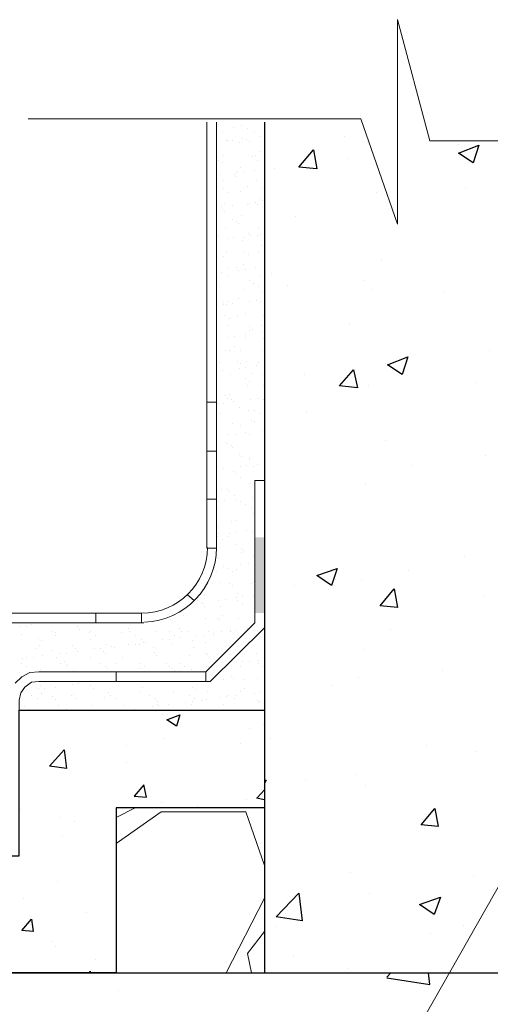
# Model space of a CAD drawing. Header units: metres. Extents: x -18 to 342, y 4 to 63.
# Tile 34 of 173: x 36.55 to 42.11, y 43.69 to 55.34. Entities that reach past the tile are written whole.
import ezdxf

# ---------------------------------------------------------------- set-up
doc = ezdxf.new("R2010")
doc.units = ezdxf.units.M
doc.header["$MEASUREMENT"] = 0
for name, color, linetype in [('PDF3_furn', 7, 'Continuous'), ('PDF3_hatch', 7, 'Continuous'), ('PDF3_hatch-borshi', 7, 'Continuous'), ('PDF3_Isogam', 7, 'Continuous'), ('PDF3_kaff', 7, 'Continuous'), ('PDF3_shear wall', 7, 'Continuous'), ('PDF3_textt', 7, 'Continuous'), ('PDF3_wall', 7, 'Continuous')]:
    doc.layers.add(name, color=color, linetype=linetype)

msp = doc.modelspace()

# ---------------------------------------------------------------- linework, layer by layer
at = {"layer": 'PDF3_furn', "lineweight": 18}
msp.add_lwpolyline([(44.807, 53.903), (41.398, 53.903), (41.013, 55.338), (41.013, 52.92), (40.579, 54.163), (36.65, 54.163)], dxfattribs=at)
at = {"layer": 'PDF3_hatch', "lineweight": 25}
for points in [[(40.387, 53.951), (40.387, 53.951)], [(41.735, 53.864), (41.735, 53.864)], [(40.425, 53.691), (40.425, 53.691)], [(39.558, 53.575), (39.558, 53.575)], [(41.812, 53.354), (41.812, 53.354)], [(40.762, 53.296), (40.762, 53.296)], [(39.809, 53.007), (39.809, 53.007)], [(40.83, 52.506), (40.83, 52.506)], [(39.52, 52.333), (39.52, 52.333)], [(39.713, 52.188), (39.713, 52.188)], [(40.628, 52.256), (40.628, 52.256)], [(40.724, 52.15), (40.724, 52.15)], [(41.562, 52.111), (41.562, 52.111)], [(40.445, 51.726), (40.445, 51.726)], [(42.101, 51.427), (42.101, 51.427)], [(39.915, 51.138), (39.915, 51.138)], [(41.947, 51.042), (41.947, 51.042)], [(40.676, 51.004), (40.676, 51.004)], [(39.934, 50.705), (39.934, 50.705)], [(40.868, 50.358), (40.868, 50.358)], [(42.053, 50.185), (42.053, 50.185)], [(41.186, 50.069), (41.186, 50.069)], [(40.637, 49.848), (40.637, 49.848)], [(41.803, 48.991), (41.803, 48.991)], [(41.148, 48.817), (41.148, 48.817)], [(40.281, 48.711), (40.281, 48.711)], [(40.589, 48.702), (40.589, 48.702)], [(39.799, 48.644), (39.799, 48.644)], [(40.204, 48.596), (40.204, 48.596)], [(42.043, 48.509), (42.043, 48.509)], [(40.926, 48.124), (40.926, 48.124)], [(40.618, 47.883), (40.618, 47.883)], [(40.55, 47.556), (40.55, 47.556)], [(41.542, 47.633), (41.542, 47.633)], [(40.242, 47.459), (40.242, 47.459)], [(38.239, 47.122), (38.239, 47.122)], [(39.26, 46.949), (39.26, 46.949)], [(39.433, 46.997), (39.433, 46.997)], [(38.249, 46.833), (38.249, 46.833)], [(39.51, 46.833), (39.51, 46.833)], [(37.806, 46.756), (37.806, 46.756)], [(39.154, 46.776), (39.154, 46.776)], [(41.359, 46.756), (41.359, 46.756)], [(36.939, 46.641), (36.939, 46.641)], [(37.054, 46.67), (37.054, 46.67)], [(41.937, 46.679), (41.937, 46.679)], [(37.815, 46.544), (37.815, 46.544)], [(40.512, 46.41), (40.512, 46.41)], [(39.443, 46.342), (39.462, 46.342), (39.443, 46.304)], [(39.924, 46.332), (39.924, 46.332)], [(40.637, 46.275), (40.637, 46.275)], [(39.347, 46.13), (39.443, 46.111)], [(39.356, 46.13), (39.443, 46.227)], [(39.404, 46.236), (39.404, 46.236)], [(38.22, 46.072), (38.22, 46.072)], [(38.653, 46.034), (38.653, 46.034)], [(39.231, 46.111), (39.231, 46.111)], [(36.563, 45.995), (36.563, 45.995)], [(37.025, 45.899), (37.025, 45.899)], [(37.199, 45.851), (37.199, 45.851)], [(37.054, 45.687), (37.054, 45.687)], [(40.464, 45.254), (40.464, 45.254)], [(36.997, 45.138), (36.997, 45.138)], [(41.908, 45.196), (41.908, 45.196)], [(40.685, 44.994), (40.685, 44.994)], [(36.592, 44.936), (36.592, 44.936)], [(39.732, 44.907), (39.732, 44.907)], [(37.334, 44.772), (37.334, 44.772)], [(41.793, 44.618), (41.793, 44.618)], [(39.568, 44.609), (39.568, 44.609)], [(41.408, 44.531), (41.408, 44.531)], [(36.929, 44.435), (36.929, 44.435)], [(36.968, 44.368), (36.968, 44.368)], [(39.78, 44.271), (39.78, 44.271)], [(37.44, 44.223), (37.44, 44.223)], [(37.372, 44.06), (37.382, 44.079), (37.382, 44.06)], [(40.425, 44.108), (40.425, 44.108)], [(40.888, 44.011), (40.936, 44.06)], [(40.888, 44.002), (41.398, 43.925), (41.379, 44.06)], [(37.719, 43.848), (37.719, 43.848)]]:
    msp.add_lwpolyline(points, dxfattribs=at)
for points in [[(41.976, 53.854), (41.908, 53.643), (41.735, 53.758)], [(40.021, 53.797), (40.059, 53.575), (39.847, 53.594)], [(41.138, 51.35), (41.071, 51.138), (40.897, 51.254)], [(40.493, 51.196), (40.541, 50.984), (40.329, 51.004)], [(40.3, 48.846), (40.233, 48.644), (40.059, 48.76)], [(40.974, 48.605), (41.013, 48.384), (40.811, 48.403)], [(38.441, 47.113), (38.403, 46.978), (38.287, 47.055)], [(36.9, 46.506), (37.074, 46.698), (37.103, 46.477)], [(38.017, 46.284), (37.902, 46.15), (38.046, 46.14)], [(41.456, 46.005), (41.494, 45.793), (41.292, 45.812)], [(39.886, 44.676), (39.578, 44.724), (39.847, 45.003)], [(41.523, 44.955), (41.446, 44.753), (41.273, 44.869)], [(36.688, 44.695), (36.708, 44.551), (36.573, 44.56)]]:
    msp.add_lwpolyline(points, close=True, dxfattribs=at)
at = {"layer": 'PDF3_hatch-borshi', "lineweight": 18}
for points in [[(39.077, 54.057), (39.077, 54.057)], [(39.173, 54.086), (39.173, 54.086)], [(38.942, 54.018), (38.942, 54.018)], [(39.241, 54.047), (39.241, 54.047)], [(39.327, 54.018), (39.327, 54.018)], [(39.385, 53.96), (39.385, 53.96)], [(38.99, 53.903), (38.99, 53.903)], [(39, 53.903), (39, 53.903)], [(39.067, 53.912), (39.067, 53.912)], [(39.144, 53.883), (39.144, 53.883)], [(39.183, 53.932), (39.183, 53.932)], [(39.231, 53.922), (39.231, 53.922)], [(39.26, 53.893), (39.26, 53.893)], [(38.952, 53.729), (38.952, 53.729)], [(39.298, 53.72), (39.298, 53.72)], [(39.337, 53.729), (39.337, 53.729)], [(39.385, 53.777), (39.385, 53.777)], [(38.894, 53.671), (38.894, 53.671)], [(38.942, 53.643), (38.942, 53.643)], [(39.154, 53.594), (39.154, 53.594)], [(39.356, 53.671), (39.356, 53.671)], [(38.923, 53.508), (38.923, 53.508)], [(39.087, 53.508), (39.087, 53.508)], [(39.115, 53.527), (39.115, 53.527)], [(39.115, 53.479), (39.115, 53.479)], [(39.125, 53.537), (39.125, 53.537)], [(39.202, 53.546), (39.202, 53.546)], [(39.327, 53.556), (39.327, 53.556)], [(38.961, 53.44), (38.961, 53.44)], [(39.241, 53.363), (39.241, 53.363)], [(39.347, 53.44), (39.347, 53.44)], [(38.952, 53.344), (38.952, 53.344)], [(39.009, 53.296), (39.009, 53.296)], [(39.164, 53.305), (39.164, 53.305)], [(39.414, 53.344), (39.414, 53.344)], [(38.932, 53.122), (38.932, 53.122)], [(38.971, 53.161), (38.971, 53.161)], [(39.058, 53.142), (39.058, 53.142)], [(39.241, 53.151), (39.241, 53.151)], [(39.26, 53.161), (39.26, 53.161)], [(39.337, 53.18), (39.337, 53.18)], [(39.356, 53.151), (39.356, 53.151)], [(39.395, 53.228), (39.395, 53.228)], [(39.424, 53.2), (39.424, 53.2)], [(38.942, 53.094), (38.942, 53.094)], [(38.971, 53.065), (38.971, 53.065)], [(39.173, 53.017), (39.173, 53.017)], [(39.067, 52.968), (39.067, 52.968)], [(39.106, 52.949), (39.106, 52.949)], [(39.135, 52.93), (39.135, 52.93)], [(38.894, 52.776), (38.894, 52.776)], [(38.981, 52.872), (38.981, 52.872)], [(39.25, 52.814), (39.25, 52.814)], [(39.279, 52.785), (39.279, 52.785)], [(39.356, 52.785), (39.356, 52.785)], [(39.366, 52.862), (39.366, 52.862)], [(39.395, 52.795), (39.395, 52.795)], [(39, 52.747), (39, 52.747)], [(39.077, 52.757), (39.077, 52.757)], [(39.183, 52.728), (39.183, 52.728)], [(39.192, 52.766), (39.192, 52.766)], [(39.404, 52.67), (39.404, 52.67)], [(38.99, 52.583), (38.99, 52.583)], [(39.192, 52.593), (39.192, 52.593)], [(39.25, 52.554), (39.25, 52.554)], [(39.375, 52.583), (39.375, 52.583)], [(38.961, 52.535), (38.961, 52.535)], [(39.192, 52.439), (39.192, 52.439)], [(38.932, 52.352), (38.932, 52.352)], [(39.019, 52.41), (39.019, 52.41)], [(39.106, 52.4), (39.106, 52.4)], [(39.135, 52.371), (39.135, 52.371)], [(39.135, 52.371), (39.135, 52.371)], [(39.212, 52.381), (39.212, 52.381)], [(39.337, 52.4), (39.337, 52.4)], [(39, 52.294), (39, 52.294)], [(39.27, 52.256), (39.27, 52.256)], [(39.308, 52.217), (39.308, 52.217)], [(39.385, 52.294), (39.385, 52.294)], [(38.913, 52.179), (38.913, 52.179)], [(39.202, 52.15), (39.202, 52.15)], [(39.375, 52.179), (39.375, 52.179)], [(39.414, 52.121), (39.414, 52.121)], [(39.443, 52.092), (39.443, 52.092)], [(38.952, 51.967), (38.952, 51.967)], [(38.961, 51.986), (38.961, 51.986)], [(38.99, 51.967), (38.99, 51.967)], [(39.009, 52.005), (39.009, 52.005)], [(39.067, 51.976), (39.067, 51.976)], [(39.135, 52.034), (39.135, 52.034)], [(39.27, 52.005), (39.27, 52.005)], [(39.347, 52.015), (39.347, 52.015)], [(39.395, 52.005), (39.395, 52.005)], [(38.971, 51.842), (38.971, 51.842)], [(39.125, 51.842), (39.125, 51.842)], [(39.212, 51.861), (39.212, 51.861)], [(39.433, 51.842), (39.433, 51.842)], [(39.029, 51.803), (39.029, 51.803)], [(39.019, 51.716), (39.019, 51.716)], [(39.212, 51.61), (39.212, 51.61)], [(39.26, 51.659), (39.26, 51.659)], [(39.27, 51.707), (39.27, 51.707)], [(39.298, 51.678), (39.298, 51.678)], [(39.404, 51.716), (39.404, 51.716)], [(39.414, 51.639), (39.414, 51.639)], [(39.009, 51.581), (39.009, 51.581)], [(39.087, 51.591), (39.087, 51.591)], [(39.221, 51.572), (39.221, 51.572)], [(39.433, 51.562), (39.433, 51.562)], [(38.981, 51.427), (38.981, 51.427)], [(39.029, 51.427), (39.029, 51.427)], [(39.087, 51.466), (39.087, 51.466)], [(39.154, 51.427), (39.154, 51.427)], [(39.414, 51.427), (39.414, 51.427)], [(38.913, 51.283), (38.913, 51.283)], [(39.125, 51.293), (39.125, 51.293)], [(39.154, 51.273), (39.154, 51.273)], [(39.231, 51.293), (39.231, 51.293)], [(39.375, 51.283), (39.375, 51.283)], [(38.942, 51.187), (38.942, 51.187)], [(39.144, 51.216), (39.144, 51.216)], [(39.221, 51.225), (39.221, 51.225)], [(39.289, 51.148), (39.289, 51.148)], [(39.347, 51.244), (39.347, 51.244)], [(39.038, 51.138), (39.038, 51.138)], [(39.212, 51.09), (39.212, 51.09)], [(39.27, 51.052), (39.27, 51.052)], [(39.424, 51.138), (39.424, 51.138)], [(39.029, 50.907), (39.029, 50.907)], [(39.241, 51.004), (39.241, 51.004)], [(39.433, 51.013), (39.433, 51.013)], [(38.884, 50.792), (38.884, 50.792)], [(38.961, 50.801), (38.961, 50.801)], [(38.981, 50.888), (38.981, 50.888)], [(39.009, 50.859), (39.009, 50.859)], [(39.048, 50.85), (39.048, 50.85)], [(39.077, 50.821), (39.077, 50.821)], [(39.279, 50.85), (39.279, 50.85)], [(39.366, 50.859), (39.366, 50.859)], [(39.433, 50.85), (39.433, 50.85)], [(38.923, 50.676), (38.923, 50.676)], [(39.144, 50.744), (39.144, 50.744)], [(39.25, 50.715), (39.25, 50.715)], [(39.327, 50.715), (39.327, 50.715)], [(39.395, 50.676), (39.395, 50.676)], [(39.058, 50.561), (39.058, 50.561)], [(39.289, 50.599), (39.289, 50.599)], [(39.318, 50.58), (39.318, 50.58)], [(39.443, 50.561), (39.443, 50.561)], [(39.154, 50.532), (39.154, 50.532)], [(39.221, 50.455), (39.221, 50.455)], [(39.424, 50.474), (39.424, 50.474)], [(38.981, 50.339), (38.981, 50.339)], [(39, 50.329), (39, 50.329)], [(39.019, 50.426), (39.019, 50.426)], [(39.096, 50.435), (39.096, 50.435)], [(39.26, 50.426), (39.26, 50.426)], [(39.048, 50.301), (39.048, 50.301)], [(39.067, 50.272), (39.067, 50.272)], [(39.144, 50.195), (39.144, 50.195)], [(39.173, 50.166), (39.173, 50.166)], [(39.27, 50.156), (39.27, 50.156)], [(39.27, 50.137), (39.27, 50.137)], [(38.952, 50.031), (38.952, 50.031)], [(39.077, 49.992), (39.077, 49.992)], [(39.154, 50.05), (39.154, 50.05)], [(39.231, 50.069), (39.231, 50.069)], [(39.308, 50.05), (39.308, 50.05)], [(39.356, 50.079), (39.356, 50.079)], [(39.106, 49.973), (39.106, 49.973)], [(39.164, 49.925), (39.164, 49.925)], [(38.875, 49.829), (38.875, 49.829)], [(38.932, 49.78), (38.932, 49.78)], [(39.009, 49.78), (39.009, 49.78)], [(39.029, 49.752), (39.029, 49.752)], [(39.279, 49.848), (39.279, 49.848)], [(38.894, 49.636), (38.894, 49.636)], [(38.971, 49.646), (38.971, 49.646)], [(39.087, 49.703), (39.087, 49.703)], [(39.096, 49.655), (39.096, 49.655)], [(39.164, 49.636), (39.164, 49.636)], [(39.298, 49.684), (39.298, 49.684)], [(38.884, 49.549), (38.884, 49.549)], [(39.221, 49.597), (39.221, 49.597)], [(39.289, 49.559), (39.289, 49.559)], [(39.289, 49.559), (39.289, 49.559)], [(39.048, 49.405), (39.048, 49.405)], [(39.096, 49.414), (39.096, 49.414)], [(39.308, 49.501), (39.308, 49.501)], [(38.894, 49.337), (38.894, 49.337)], [(39.231, 49.289), (39.231, 49.289)], [(38.884, 49.222), (38.884, 49.222)], [(38.894, 49.26), (38.894, 49.26)], [(38.942, 49.183), (38.942, 49.183)], [(39.019, 49.222), (39.019, 49.222)], [(39.029, 49.26), (39.029, 49.26)], [(39.106, 49.27), (39.106, 49.27)], [(39.298, 49.27), (39.298, 49.27)], [(39.106, 49.126), (39.106, 49.126)], [(39.173, 49.087), (39.173, 49.087)], [(39.192, 49.058), (39.192, 49.058)], [(38.904, 48.971), (38.904, 48.971)], [(39.173, 49.039), (39.173, 49.039)], [(39.308, 48.981), (39.308, 48.981)], [(39.327, 48.943), (39.327, 48.943)], [(38.846, 48.856), (38.846, 48.856)], [(38.961, 48.865), (38.961, 48.865)], [(39, 48.846), (39, 48.846)], [(39.115, 48.837), (39.115, 48.837)], [(39.164, 48.894), (39.164, 48.894)], [(39.25, 48.904), (39.25, 48.904)], [(38.875, 48.808), (38.875, 48.808)], [(39.067, 48.808), (39.067, 48.808)], [(38.826, 48.663), (38.826, 48.663)], [(38.913, 48.683), (38.913, 48.683)], [(39.029, 48.673), (39.029, 48.673)], [(39.058, 48.644), (39.058, 48.644)], [(39.289, 48.663), (39.289, 48.663)], [(39.318, 48.692), (39.318, 48.692)], [(38.653, 48.471), (38.653, 48.471)], [(38.73, 48.538), (38.73, 48.538)], [(38.904, 48.471), (38.904, 48.471)], [(38.981, 48.48), (38.981, 48.48)], [(39.106, 48.5), (39.106, 48.5)], [(39.125, 48.548), (39.125, 48.548)], [(39.125, 48.471), (39.125, 48.471)], [(39.183, 48.528), (39.183, 48.528)], [(39.308, 48.528), (39.308, 48.528)], [(38.538, 48.394), (38.538, 48.394)], [(38.576, 48.432), (38.576, 48.432)], [(38.701, 48.442), (38.701, 48.442)], [(38.721, 48.432), (38.721, 48.432)], [(38.73, 48.394), (38.73, 48.394)], [(38.923, 48.394), (38.923, 48.394)], [(39.183, 48.432), (39.183, 48.432)], [(39.327, 48.403), (39.327, 48.403)], [(38.335, 48.239), (38.335, 48.239)], [(38.48, 48.288), (38.48, 48.288)], [(38.74, 48.259), (38.74, 48.259)], [(38.884, 48.259), (38.884, 48.259)], [(38.913, 48.239), (38.913, 48.239)], [(38.942, 48.288), (38.942, 48.288)], [(39.135, 48.259), (39.135, 48.259)], [(36.563, 48.162), (36.563, 48.162)], [(36.631, 48.153), (36.631, 48.153)], [(36.688, 48.182), (36.688, 48.182)], [(37.228, 48.153), (37.228, 48.153)], [(37.257, 48.124), (37.257, 48.124)], [(37.834, 48.134), (37.834, 48.134)], [(38.432, 48.134), (38.432, 48.134)], [(39.038, 48.114), (39.038, 48.114)], [(39.115, 48.114), (39.115, 48.114)], [(39.241, 48.134), (39.241, 48.134)], [(36.573, 48.066), (36.573, 48.066)], [(36.775, 48.018), (36.775, 48.018)], [(36.92, 48.095), (36.92, 48.095)], [(36.977, 48.085), (36.977, 48.085)], [(36.977, 48.056), (36.977, 48.056)], [(37.372, 48.085), (37.372, 48.085)], [(37.382, 48.095), (37.382, 48.095)], [(37.382, 48.008), (37.382, 48.008)], [(37.44, 48.056), (37.44, 48.056)], [(37.757, 48.085), (37.757, 48.085)], [(37.844, 48.095), (37.844, 48.095)], [(37.912, 48.056), (37.912, 48.056)], [(37.989, 47.999), (37.989, 47.999)], [(38.152, 48.105), (38.152, 48.105)], [(38.239, 47.999), (38.239, 47.999)], [(38.316, 48.095), (38.316, 48.095)], [(38.316, 48.008), (38.316, 48.008)], [(38.374, 48.056), (38.374, 48.056)], [(38.432, 48.028), (38.432, 48.028)], [(38.46, 48.105), (38.46, 48.105)], [(38.547, 48.105), (38.547, 48.105)], [(38.643, 48.047), (38.643, 48.047)], [(38.721, 48.056), (38.721, 48.056)], [(38.778, 48.095), (38.778, 48.095)], [(38.836, 48.076), (38.836, 48.076)], [(38.836, 48.056), (38.836, 48.056)], [(38.932, 48.105), (38.932, 48.105)], [(39.038, 48.105), (39.038, 48.105)], [(36.737, 47.902), (36.737, 47.902)], [(36.785, 47.931), (36.785, 47.931)], [(36.804, 47.989), (36.804, 47.989)], [(37.17, 47.931), (37.17, 47.931)], [(37.208, 47.902), (37.208, 47.902)], [(37.43, 47.893), (37.43, 47.893)], [(37.507, 47.902), (37.507, 47.902)], [(37.574, 47.951), (37.574, 47.951)], [(37.632, 47.922), (37.632, 47.922)], [(37.671, 47.912), (37.671, 47.912)], [(37.834, 47.941), (37.834, 47.941)], [(37.912, 47.951), (37.912, 47.951)], [(37.96, 47.951), (37.96, 47.951)], [(38.008, 47.97), (38.008, 47.97)], [(38.037, 47.97), (38.037, 47.97)], [(38.133, 47.912), (38.133, 47.912)], [(38.345, 47.951), (38.345, 47.951)], [(38.595, 47.989), (38.595, 47.989)], [(38.605, 47.912), (38.605, 47.912)], [(38.749, 47.97), (38.749, 47.97)], [(36.582, 47.777), (36.582, 47.777)], [(36.631, 47.787), (36.631, 47.787)], [(36.708, 47.796), (36.708, 47.796)], [(36.823, 47.816), (36.823, 47.816)], [(36.939, 47.873), (36.939, 47.873)], [(36.987, 47.796), (36.987, 47.796)], [(37.025, 47.835), (37.025, 47.835)], [(37.103, 47.845), (37.103, 47.845)], [(37.228, 47.864), (37.228, 47.864)], [(37.382, 47.796), (37.382, 47.796)], [(37.536, 47.864), (37.536, 47.864)], [(37.565, 47.845), (37.565, 47.845)], [(37.767, 47.796), (37.767, 47.796)], [(38.143, 47.854), (38.143, 47.854)], [(38.162, 47.816), (38.162, 47.816)], [(38.557, 47.816), (38.557, 47.816)], [(38.74, 47.845), (38.74, 47.845)], [(38.769, 47.825), (38.769, 47.825)], [(38.942, 47.816), (38.942, 47.816)], [(39.347, 47.835), (39.347, 47.835)], [(39.347, 47.835), (39.347, 47.835)], [(36.573, 47.719), (36.573, 47.719)], [(36.631, 47.681), (36.631, 47.681)], [(36.794, 47.652), (36.794, 47.652)], [(37.035, 47.719), (37.035, 47.719)], [(37.083, 47.739), (37.083, 47.739)], [(37.103, 47.681), (37.103, 47.681)], [(37.112, 47.71), (37.112, 47.71)], [(37.497, 47.719), (37.497, 47.719)], [(37.565, 47.681), (37.565, 47.681)], [(37.584, 47.662), (37.584, 47.662)], [(37.69, 47.719), (37.69, 47.719)], [(37.969, 47.719), (37.969, 47.719)], [(37.969, 47.662), (37.969, 47.662)], [(38.027, 47.681), (38.027, 47.681)], [(38.287, 47.719), (38.287, 47.719)], [(38.316, 47.69), (38.316, 47.69)], [(38.355, 47.662), (38.355, 47.662)], [(38.432, 47.719), (38.432, 47.719)], [(38.499, 47.681), (38.499, 47.681)], [(38.576, 47.652), (38.576, 47.652)], [(38.759, 47.681), (38.759, 47.681)], [(38.778, 47.681), (38.778, 47.681)], [(39.154, 47.681), (39.154, 47.681)], [(39.183, 47.739), (39.183, 47.739)], [(39.26, 47.748), (39.26, 47.748)], [(39.366, 47.719), (39.366, 47.719)], [(39.375, 47.758), (39.375, 47.758)], [(39.424, 47.681), (39.424, 47.681)], [(36.64, 47.604), (36.64, 47.604)], [(37.18, 47.642), (37.18, 47.642)], [(38.374, 47.633), (38.374, 47.633)], [(38.451, 47.642), (38.451, 47.642)], [(39.048, 47.565), (39.048, 47.565)], [(39.077, 47.546), (39.077, 47.546)], [(39.192, 47.536), (39.192, 47.536)], [(39.356, 47.546), (39.356, 47.546)], [(36.765, 47.421), (36.765, 47.421)], [(36.794, 47.459), (36.794, 47.459)], [(36.842, 47.43), (36.842, 47.43)], [(36.968, 47.44), (36.968, 47.44)], [(37.17, 47.469), (37.17, 47.469)], [(37.247, 47.479), (37.247, 47.479)], [(37.391, 47.459), (37.391, 47.459)], [(37.42, 47.43), (37.42, 47.43)], [(37.998, 47.44), (37.998, 47.44)], [(38.595, 47.44), (38.595, 47.44)], [(38.624, 47.411), (38.624, 47.411)], [(38.952, 47.527), (38.952, 47.527)], [(39.202, 47.421), (39.202, 47.421)], [(36.688, 47.344), (36.688, 47.344)], [(36.756, 47.305), (36.756, 47.305)], [(36.804, 47.363), (36.804, 47.363)], [(36.939, 47.325), (36.939, 47.325)], [(36.968, 47.296), (36.968, 47.296)], [(37.16, 47.344), (37.16, 47.344)], [(37.189, 47.353), (37.189, 47.353)], [(37.218, 47.305), (37.218, 47.305)], [(37.546, 47.315), (37.546, 47.315)], [(37.594, 47.373), (37.594, 47.373)], [(37.623, 47.344), (37.623, 47.344)], [(37.68, 47.305), (37.68, 47.305)], [(37.979, 47.373), (37.979, 47.373)], [(38.085, 47.344), (38.085, 47.344)], [(38.152, 47.305), (38.152, 47.305)], [(38.152, 47.305), (38.152, 47.305)], [(38.364, 47.373), (38.364, 47.373)], [(38.557, 47.344), (38.557, 47.344)], [(38.615, 47.305), (38.615, 47.305)], [(38.759, 47.296), (38.759, 47.296)], [(38.769, 47.392), (38.769, 47.392)], [(38.913, 47.315), (38.913, 47.315)], [(38.99, 47.325), (38.99, 47.325)], [(39.019, 47.344), (39.019, 47.344)], [(39.087, 47.305), (39.087, 47.305)], [(39.115, 47.344), (39.115, 47.344)], [(39.164, 47.392), (39.164, 47.392)], [(39.318, 47.363), (39.318, 47.363)], [(39.395, 47.373), (39.395, 47.373)], [(36.602, 47.209), (36.602, 47.209)], [(37.006, 47.219), (37.006, 47.219)], [(37.103, 47.18), (37.103, 47.18)], [(37.401, 47.228), (37.401, 47.228)], [(37.777, 47.219), (37.777, 47.219)], [(37.902, 47.18), (37.902, 47.18)], [(38.114, 47.209), (38.114, 47.209)], [(38.172, 47.276), (38.172, 47.276)], [(38.181, 47.238), (38.181, 47.238)], [(38.191, 47.219), (38.191, 47.219)], [(38.306, 47.238), (38.306, 47.238)], [(38.509, 47.257), (38.509, 47.257)], [(38.576, 47.238), (38.576, 47.238)], [(38.586, 47.267), (38.586, 47.267)], [(38.711, 47.286), (38.711, 47.286)], [(38.961, 47.238), (38.961, 47.238)], [(39.356, 47.286), (39.356, 47.286)], [(39.366, 47.257), (39.366, 47.257)], [(39.385, 47.267), (39.385, 47.267)], [(37.7, 47.17), (37.7, 47.17)], [(37.69, 45.899), (37.912, 46.015)], [(37.69, 45.591), (38.22, 45.967), (39.221, 45.967), (39.443, 45.331)], [(39.443, 44.946), (38.99, 44.06)], [(39.289, 44.06), (39.241, 44.291), (39.443, 44.551)]]:
    msp.add_lwpolyline(points, dxfattribs=at)
at = {"layer": 'PDF3_Isogam', "lineweight": 13}
for points in [[(39.443, 48.297), (39.443, 49.886), (39.327, 49.886), (39.327, 48.201), (38.749, 47.623), (36.775, 47.623), (36.669, 47.613), (36.573, 47.565), (36.496, 47.488)], [(36.544, 47.17), (36.544, 47.286), (36.563, 47.373), (36.611, 47.44), (36.688, 47.498), (36.775, 47.507), (38.798, 47.507), (39.443, 48.143)], [(37.69, 47.623), (37.69, 47.507)], [(38.749, 47.623), (38.749, 47.507)]]:
    msp.add_lwpolyline(points, dxfattribs=at)
at = {"layer": 'PDF3_Isogam', "transparency": 33554559}
for points in [[(39.327, 48.317), (39.443, 48.317), (39.327, 49.212)], [(39.443, 48.317), (39.327, 49.212), (39.443, 49.212)]]:
    msp.add_solid(points, dxfattribs=at)
at = {"layer": 'PDF3_kaff', "lineweight": 20}
for points in [[(38.875, 54.124), (38.875, 49.087), (38.759, 49.087), (38.759, 54.124)], [(38.875, 50.811), (38.759, 50.811)], [(38.875, 50.233), (38.759, 50.233)], [(38.875, 49.665), (38.759, 49.665)], [(38.528, 48.538), (38.615, 48.461)], [(30.101, 48.317), (37.989, 48.317), (37.989, 48.201)], [(37.449, 48.317), (37.449, 48.201)], [(30.043, 48.201), (38.017, 48.201)]]:
    msp.add_lwpolyline(points, dxfattribs=at)
at = {"layer": 'PDF3_kaff', "lineweight": 30}
for points in [[(32.961, 45.446), (36.544, 45.446), (36.544, 47.17), (39.443, 47.17)], [(39.443, 46.015), (37.69, 46.015), (37.69, 44.06), (32.961, 44.06)]]:
    msp.add_lwpolyline(points, dxfattribs=at)
at = {"layer": 'PDF3_kaff', "lineweight": 20}
for radius, start, end in [(0.775, 270, 360), (0.881, 272.0984, 0)]:
    msp.add_arc((37.993, 49.092), radius, start, end, dxfattribs=at)
at = {"layer": 'PDF3_shear wall', "lineweight": 30}
msp.add_lwpolyline([(39.443, 54.124), (39.443, 44.06)], dxfattribs=at)
at = {"layer": 'PDF3_textt', "lineweight": 20}
msp.add_lwpolyline([(40.502, 42.076), (44.547, 49.203), (46.454, 49.203)], dxfattribs=at)
at = {"layer": 'PDF3_wall', "lineweight": 25}
msp.add_lwpolyline([(34.579, 38.31), (34.579, 44.06), (48.381, 44.06), (48.381, 38.31)], dxfattribs=at)

doc.saveas('drawing.dxf')
